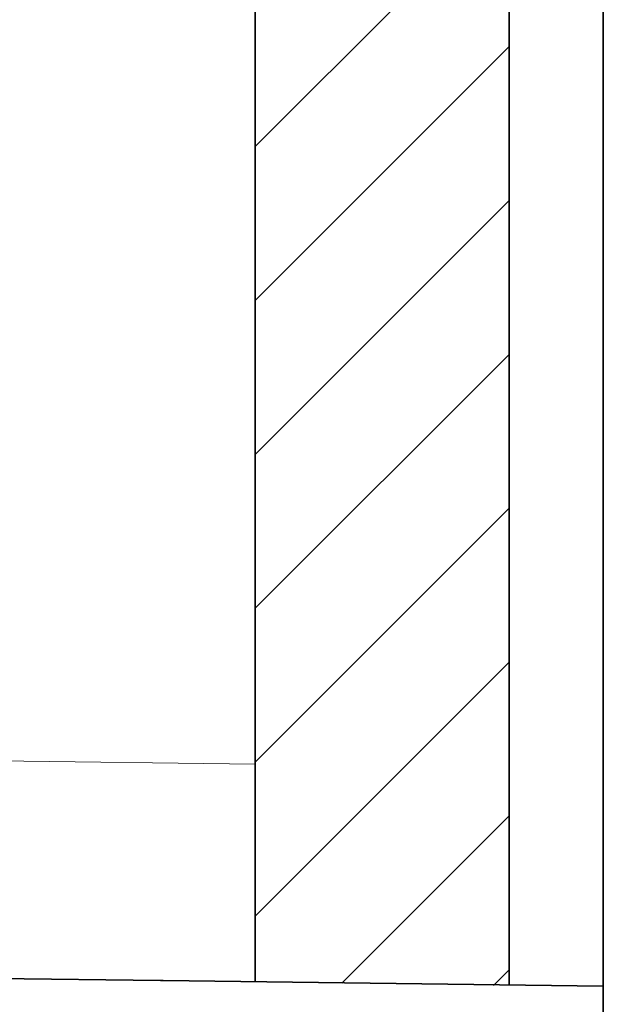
# Model space of a CAD drawing. Extents: x -68 to 602, y -144 to 450.
# Tile 15 of 19: x 67.53 to 75.57, y -53.35 to -39.78. Entities that reach past the tile are written whole.
import ezdxf
from ezdxf.lldxf.tags import DXFTag

# ---------------------------------------------------------------- set-up
doc = ezdxf.new("R2010")
doc.units = 0
doc.layers.get('0').update_dxf_attribs({"lineweight": 35})
for name, color, linetype, lineweight in [('5_EG-BESTAND', 7, 'Continuous', 25), ('5_EG-NEU', 7, 'Continuous', 25), ('5_EG-SCHRAFF-FILL', 7, 'Continuous', 25)]:
    doc.layers.add(name, color=color, linetype=linetype, lineweight=lineweight)
tags = doc.linetypes.add('ALL_S14', pattern=[0.002, 0.001, -0.001]).pattern_tags.tags
tags[6:7] = [DXFTag(74, 4), DXFTag(75, 0), DXFTag(340, '0'), DXFTag(46, 1.0), DXFTag(50, 0.0), DXFTag(44, 0.0), DXFTag(45, 0.0)]
tags[4:5] = [DXFTag(74, 4), DXFTag(75, 0), DXFTag(340, '0'), DXFTag(46, 1.0), DXFTag(50, 0.0), DXFTag(44, 0.0), DXFTag(45, 0.0)]

# ---------------------------------------------------------------- blocks, each defined once
blk = doc.blocks.new('Referenz-A07ALT401N', base_point=(-47.887, -112.445))
at = {"layer": '5_EG-BESTAND', "color": 0, "linetype": 'ALL_S14', "lineweight": 13, "ltscale": 0.13}
for p, q in [((70.771, 142.58), (70.771, -53.041)), ((75.571, 142.58), (75.571, -53.102))]:
    blk.add_line(p, q, dxfattribs=at)
at = {"layer": '5_EG-BESTAND', "color": 0, "lineweight": 35}
for p, q in [((-1.856, -52.123), (69.466, -53.025)), ((69.466, -53.025), (69.503, -53.025)), ((69.503, -53.025), (75.571, -53.102)), ((75.571, -59.024), (75.571, -53.102))]:
    blk.add_line(p, q, dxfattribs=at)
at = {"layer": '5_EG-NEU', "color": 0, "lineweight": 35}
for p, q in [((70.771, -15.225), (70.771, -53.041)), ((74.271, -15.225), (74.271, -53.094)), ((75.571, -53.102), (75.571, -15.225))]:
    blk.add_line(p, q, dxfattribs=at)
at = {"layer": '5_EG-NEU', "color": 0, "lineweight": 13}
blk.add_line((38.144, -49.619), (70.771, -50.041), dxfattribs=at)
at = {"layer": '5_EG-SCHRAFF-FILL', "color": 0, "lineweight": 13}
for p, q in [((70.771, -41.528), (74.271, -38.028)), ((70.771, -43.65), (74.271, -40.15)), ((70.771, -45.771), (74.271, -42.271)), ((70.771, -47.892), (74.271, -44.392)), ((70.771, -50.014), (74.271, -46.514)), ((70.771, -52.135), (74.271, -48.635)), ((71.968, -53.059), (74.271, -50.756)), ((74.058, -53.091), (74.271, -52.878))]:
    blk.add_line(p, q, dxfattribs=at)

msp = doc.modelspace()

# ---------------------------------------------------------------- block references
at = {"color": 251, "lineweight": 25, "ltscale": 0.25, "true_color": 0x585858}
msp.add_blockref('Referenz-A07ALT401N', (-47.887, -112.445), dxfattribs=at)

doc.saveas('drawing.dxf')
